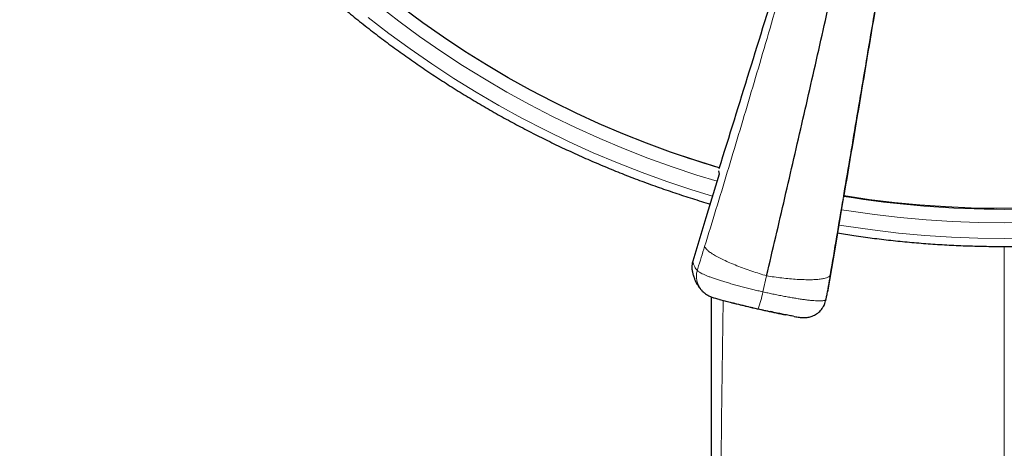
# Model space of a CAD drawing. Header units: millimetres. Extents: x 8 to 2427, y 12 to 2587.
# Tile 102 of 153: x 1050 to 1095, y 1788 to 1808. Entities that reach past the tile are written whole.
import ezdxf

# ---------------------------------------------------------------- set-up
doc = ezdxf.new("R2010")
doc.units = ezdxf.units.MM

msp = doc.modelspace()

# ---------------------------------------------------------------- linework, layer by layer
at = {"color": 7, "linetype": 'Continuous', "lineweight": 30}
for p, q in [((1082.254, 1800.816), (1082.282, 1800.654)), ((1087.993, 1799.52), (1087.965, 1799.367))]:
    msp.add_line(p, q, dxfattribs=at)
at = {"color": 252, "linetype": 'Continuous', "lineweight": 0}
for p, q in [((1095.404, 1797.329), (1095.404, 1697.963)), ((1084.287, 1795.241), (1084.465, 1795.978)), ((1084.297, 1795.239), (1084.465, 1795.978)), ((1084.29, 1795.231), (1084.287, 1795.241)), ((1084.29, 1795.231), (1084.297, 1795.239)), ((1087.181, 1794.828), (1087.2, 1794.897))]:
    msp.add_line(p, q, dxfattribs=at)
at = {"color": 252, "linetype": 'Continuous', "lineweight": 0, "flags": 128}
for points in [[(1082.183, 1800.33), (1081.256, 1800.615), (1080.121, 1800.993), (1078.996, 1801.4), (1077.883, 1801.836), (1076.782, 1802.301), (1075.693, 1802.794), (1074.618, 1803.314), (1073.557, 1803.862), (1072.512, 1804.437), (1071.481, 1805.038), (1070.468, 1805.666), (1069.471, 1806.32), (1068.492, 1806.999), (1067.532, 1807.703), (1066.591, 1808.431)], [(1066.124, 1807.876), (1067.081, 1807.136), (1068.057, 1806.42), (1069.051, 1805.73), (1070.064, 1805.066), (1071.094, 1804.428), (1072.141, 1803.817), (1073.204, 1803.232), (1074.282, 1802.676), (1075.374, 1802.147), (1076.48, 1801.646), (1077.599, 1801.174), (1078.731, 1800.731), (1079.873, 1800.318), (1081.027, 1799.933), (1081.974, 1799.642)], [(1096.603, 1798.431), (1095.404, 1798.415), (1094.206, 1798.431), (1093.008, 1798.477), (1091.812, 1798.554), (1090.618, 1798.662), (1089.428, 1798.8), (1088.242, 1798.969), (1087.907, 1799.022)], [(1087.787, 1798.314), (1088.126, 1798.26), (1089.331, 1798.089), (1090.541, 1797.948), (1091.754, 1797.839), (1092.969, 1797.76), (1094.186, 1797.714), (1095.404, 1797.698), (1096.622, 1797.714)]]:
    msp.add_lwpolyline(points, dxfattribs=at)
at = {"color": 7, "linetype": 'Continuous', "lineweight": 30, "flags": 128}
for points in [[(1082.278, 1800.953), (1081.154, 1801.301), (1080.04, 1801.677), (1078.937, 1802.082), (1077.844, 1802.515), (1076.764, 1802.976), (1075.696, 1803.465), (1074.642, 1803.981), (1073.602, 1804.524), (1072.577, 1805.093), (1071.567, 1805.689), (1070.573, 1806.31), (1069.597, 1806.957), (1068.637, 1807.629), (1067.697, 1808.324)], [(1082.282, 1800.654), (1081.673, 1798.649), (1081.066, 1796.651)], [(1096.228, 1799.089), (1095.05, 1799.079), (1093.872, 1799.099), (1092.695, 1799.15), (1091.52, 1799.23), (1090.347, 1799.341), (1089.178, 1799.482), (1088.012, 1799.653)], [(1087.965, 1799.367), (1087.617, 1797.301), (1087.27, 1795.245)]]:
    msp.add_lwpolyline(points, dxfattribs=at)
at = {"color": 252, "linetype": 'Continuous', "lineweight": 0}
for centre, radius, start, end in [((1095.727, 1844.045), 45.011, 269.5887, 349.589), ((1095.345, 1844.864), 45.821, 248.7342, 253.4253), ((1095.403, 1845.113), 46.077, 260.7695, 270.0009), ((1079.758, 1796.09), 4.613, 339.3034, 349.2763)]:
    msp.add_arc(centre, radius, start, end, dxfattribs=at)
at = {"color": 7, "linetype": 'Continuous', "lineweight": 30}
for points, knots in [([(1050.09, 1831.253), (1050.097, 1831.228), (1050.177, 1830.931), (1050.346, 1830.366), (1050.596, 1829.558), (1050.863, 1828.755), (1051.145, 1827.957), (1051.441, 1827.164), (1051.753, 1826.377), (1052.078, 1825.595), (1052.419, 1824.82), (1052.774, 1824.05), (1053.143, 1823.287), (1053.526, 1822.531), (1053.923, 1821.782), (1054.335, 1821.04), (1054.76, 1820.306), (1055.198, 1819.579), (1055.65, 1818.86), (1056.116, 1818.15), (1056.594, 1817.448), (1057.086, 1816.755), (1057.59, 1816.071), (1058.107, 1815.396), (1058.637, 1814.73), (1059.179, 1814.074), (1059.733, 1813.428), (1060.299, 1812.792), (1060.876, 1812.166), (1061.466, 1811.551), (1062.066, 1810.946), (1062.678, 1810.353), (1063.301, 1809.77), (1063.935, 1809.199), (1064.579, 1808.639), (1065.233, 1808.091), (1065.898, 1807.554), (1066.572, 1807.03), (1067.256, 1806.518), (1067.95, 1806.018), (1068.653, 1805.531), (1069.365, 1805.057), (1070.085, 1804.595), (1070.814, 1804.146), (1071.551, 1803.711), (1072.296, 1803.289), (1073.049, 1802.88), (1073.81, 1802.485), (1074.577, 1802.104), (1075.352, 1801.737), (1076.133, 1801.383), (1076.921, 1801.044), (1077.715, 1800.719), (1078.515, 1800.408), (1079.321, 1800.112), (1080.132, 1799.83), (1080.948, 1799.564), (1081.527, 1799.383), (1081.834, 1799.294), (1081.866, 1799.285)], [0, 0, 0, 0, 0.001659, 0.01977, 0.037881, 0.055992, 0.074103, 0.092215, 0.110326, 0.128437, 0.146549, 0.16466, 0.182772, 0.200884, 0.218995, 0.237107, 0.255219, 0.273331, 0.291443, 0.309555, 0.327668, 0.34578, 0.363893, 0.382005, 0.400118, 0.418231, 0.436343, 0.454456, 0.472569, 0.490683, 0.508796, 0.526909, 0.545023, 0.563136, 0.58125, 0.599363, 0.617477, 0.635591, 0.653705, 0.671819, 0.689933, 0.708048, 0.726162, 0.744276, 0.762391, 0.780505, 0.79862, 0.816735, 0.83485, 0.852965, 0.87108, 0.889195, 0.90731, 0.925425, 0.94354, 0.961656, 0.979771, 0.997886, 1, 1, 1, 1]), ([(1087.726, 1797.949), (1087.976, 1797.909), (1088.51, 1797.824), (1089.33, 1797.713), (1090.184, 1797.611), (1091.04, 1797.525), (1091.897, 1797.454), (1092.756, 1797.399), (1093.615, 1797.359), (1094.475, 1797.335), (1095.335, 1797.326), (1096.195, 1797.332), (1097.055, 1797.354), (1097.915, 1797.391), (1098.774, 1797.444), (1099.631, 1797.513), (1100.487, 1797.596), (1101.342, 1797.695), (1102.194, 1797.81), (1103.044, 1797.939), (1103.892, 1798.084), (1104.736, 1798.244), (1105.578, 1798.42), (1106.416, 1798.61), (1107.251, 1798.816), (1108.081, 1799.036), (1108.907, 1799.271), (1109.729, 1799.521), (1110.546, 1799.786), (1111.358, 1800.066), (1112.164, 1800.36), (1112.965, 1800.668), (1113.76, 1800.991), (1114.549, 1801.328), (1115.332, 1801.679), (1116.107, 1802.044), (1116.876, 1802.423), (1117.638, 1802.816), (1118.392, 1803.223), (1119.138, 1803.643), (1119.877, 1804.076), (1120.607, 1804.522), (1121.329, 1804.982), (1122.042, 1805.454), (1122.746, 1805.939), (1123.442, 1806.437), (1124.127, 1806.947), (1124.803, 1807.47), (1125.469, 1808.004), (1126.126, 1808.55), (1126.771, 1809.108), (1127.407, 1809.678), (1128.031, 1810.259), (1128.645, 1810.851), (1129.247, 1811.454), (1129.839, 1812.067), (1130.418, 1812.691), (1130.986, 1813.326), (1131.542, 1813.97), (1132.086, 1814.625), (1132.617, 1815.289), (1133.137, 1815.962), (1133.643, 1816.645), (1134.137, 1817.337), (1134.617, 1818.038), (1135.085, 1818.747), (1135.539, 1819.464), (1135.98, 1820.189), (1136.407, 1820.922), (1136.82, 1821.663), (1137.22, 1822.411), (1137.605, 1823.166), (1137.977, 1823.928), (1138.334, 1824.696), (1138.677, 1825.471), (1139.005, 1826.252), (1139.318, 1827.038), (1139.617, 1827.83), (1139.901, 1828.628), (1140.171, 1829.43), (1140.424, 1830.237), (1140.606, 1830.844), (1140.698, 1831.183), (1140.716, 1831.25)], [0, 0, 0, 0, 0.011054, 0.023535, 0.036015, 0.048496, 0.060976, 0.073457, 0.085937, 0.098418, 0.110898, 0.123379, 0.135859, 0.14834, 0.160821, 0.173301, 0.185782, 0.198262, 0.210743, 0.223223, 0.235704, 0.248184, 0.260665, 0.273145, 0.285626, 0.298106, 0.310586, 0.323067, 0.335547, 0.348027, 0.360508, 0.372988, 0.385468, 0.397948, 0.410428, 0.422908, 0.435388, 0.447868, 0.460348, 0.472828, 0.485308, 0.497787, 0.510267, 0.522747, 0.535226, 0.547706, 0.560185, 0.572665, 0.585144, 0.597623, 0.610103, 0.622582, 0.635061, 0.64754, 0.660019, 0.672498, 0.684976, 0.697455, 0.709934, 0.722413, 0.734891, 0.74737, 0.759848, 0.772326, 0.784805, 0.797283, 0.809761, 0.822239, 0.834717, 0.847195, 0.859673, 0.872151, 0.884629, 0.897106, 0.909584, 0.922062, 0.934539, 0.947017, 0.959494, 0.971972, 0.984449, 0.996926, 1, 1, 1, 1]), ([(1084.465, 1795.978), (1084.605, 1796.575), (1084.885, 1797.768), (1085.304, 1799.569), (1085.722, 1801.377), (1086.138, 1803.19), (1086.553, 1805.006), (1086.966, 1806.823), (1087.364, 1808.588), (1087.747, 1810.3), (1088.117, 1811.959), (1088.484, 1813.615), (1088.848, 1815.267), (1089.209, 1816.912), (1089.445, 1818.001), (1089.564, 1818.545)], [0, 0, 0, 0, 0.080062, 0.160166, 0.240259, 0.32034, 0.40043, 0.480459, 0.560377, 0.633581, 0.706792, 0.780071, 0.853439, 0.926789, 1, 1, 1, 1]), ([(1087.353, 1817.299), (1086.974, 1816.073), (1086.216, 1813.622), (1084.986, 1809.653), (1083.67, 1805.41), (1082.733, 1802.396), (1082.267, 1800.899)], [0, 0, 0, 0, 0.223519, 0.447046, 0.72523, 1, 1, 1, 1]), ([(1090.843, 1816.508), (1090.632, 1815.244), (1090.209, 1812.717), (1089.523, 1808.625), (1088.788, 1804.245), (1088.265, 1801.133), (1088.004, 1799.585)], [0, 0, 0, 0, 0.223343, 0.446693, 0.724658, 1, 1, 1, 1]), ([(1081.066, 1796.651), (1081.052, 1796.597), (1081.025, 1796.49), (1081.022, 1796.324), (1081.033, 1796.205), (1081.053, 1796.144), (1081.055, 1796.136)], [0, 0, 0, 0, 0.317151, 0.634301, 0.951463, 1, 1, 1, 1]), ([(1081.055, 1796.136), (1081.061, 1796.11), (1081.08, 1796.03), (1081.121, 1795.904), (1081.178, 1795.761), (1081.24, 1795.634), (1081.308, 1795.519), (1081.382, 1795.413), (1081.466, 1795.316), (1081.536, 1795.243), (1081.584, 1795.206), (1081.596, 1795.196)], [0, 0, 0, 0, 0.080578, 0.255693, 0.40653, 0.539308, 0.658637, 0.76795, 0.869859, 0.96639, 1, 1, 1, 1]), ([(1081.653, 1795.155), (1081.641, 1795.161), (1081.62, 1795.173), (1081.604, 1795.19), (1081.597, 1795.197)], [0, 0, 0, 0, 0.575061, 1, 1, 1, 1]), ([(1081.652, 1795.152), (1081.653, 1795.151), (1081.686, 1795.126), (1081.753, 1795.086), (1081.839, 1795.042), (1081.918, 1795.009), (1081.986, 1794.983), (1082.064, 1794.957), (1082.156, 1794.928), (1082.234, 1794.906), (1082.279, 1794.893), (1082.285, 1794.892)], [0, 0, 0, 0, 0.006337, 0.143132, 0.266363, 0.381345, 0.505022, 0.627018, 0.808635, 0.975605, 1, 1, 1, 1]), ([(1081.909, 1795.013), (1081.909, 1794.603), (1081.909, 1793.633), (1081.909, 1792.124), (1081.909, 1790.533), (1081.908, 1789.028), (1081.908, 1787.605), (1081.908, 1786.234), (1081.908, 1784.914), (1081.908, 1783.646), (1081.908, 1782.429), (1081.908, 1781.264), (1081.908, 1780.15), (1081.908, 1779.088), (1081.908, 1778.083), (1081.908, 1777.134), (1081.908, 1776.241), (1081.908, 1775.397), (1081.908, 1774.16), (1081.908, 1772.499), (1081.908, 1770.386), (1081.908, 1768.232), (1081.907, 1766.039), (1081.907, 1763.807), (1081.907, 1761.378), (1081.907, 1758.752), (1081.907, 1755.925), (1081.907, 1753.051), (1081.907, 1750.133), (1081.907, 1747.733), (1081.907, 1745.865), (1081.908, 1744.556), (1081.908, 1743.275), (1081.908, 1742.044), (1081.908, 1740.873), (1081.908, 1739.762), (1081.908, 1738.71), (1081.908, 1737.711), (1081.908, 1736.755), (1081.907, 1735.843), (1081.907, 1734.973), (1081.907, 1734.127), (1081.907, 1733.261), (1081.907, 1732.344), (1081.907, 1731.371), (1081.907, 1730.33), (1081.907, 1729.219), (1081.907, 1728.035), (1081.907, 1726.802), (1081.906, 1725.52), (1081.906, 1724.061), (1081.906, 1722.433), (1081.906, 1720.647), (1081.906, 1718.845), (1081.906, 1717.032), (1081.906, 1715.209), (1081.906, 1713.375), (1081.906, 1711.328), (1081.906, 1709.066), (1081.906, 1706.599), (1081.906, 1704.152), (1081.906, 1701.75), (1081.906, 1699.406), (1081.906, 1697.652), (1081.906, 1696.471), (1081.906, 1695.846), (1081.906, 1695.225), (1081.905, 1694.61), (1081.905, 1694.011), (1081.905, 1693.41), (1081.905, 1692.821), (1081.905, 1692.251), (1081.905, 1691.734), (1081.905, 1691.348), (1081.905, 1691.077), (1081.905, 1690.907), (1081.905, 1690.747), (1081.905, 1690.596), (1081.905, 1690.441), (1081.905, 1690.249), (1081.905, 1689.992), (1081.905, 1689.659), (1081.905, 1689.257), (1081.905, 1688.814), (1081.905, 1688.339), (1081.905, 1687.836), (1081.905, 1687.283), (1081.905, 1686.681), (1081.905, 1686.03), (1081.905, 1685.283), (1081.905, 1684.435), (1081.905, 1683.478), (1081.905, 1682.694), (1081.905, 1682.229), (1081.905, 1682.106)], [0, 0, 0, 0, 0.010906, 0.025764, 0.040109, 0.053165, 0.065765, 0.077909, 0.089597, 0.10083, 0.111606, 0.121927, 0.131792, 0.141201, 0.150155, 0.158505, 0.166416, 0.173887, 0.180918, 0.199292, 0.21801, 0.237081, 0.256504, 0.276279, 0.296408, 0.321024, 0.346073, 0.371522, 0.397366, 0.423601, 0.435268, 0.44699, 0.458379, 0.469287, 0.479714, 0.489489, 0.498802, 0.507653, 0.516042, 0.524208, 0.531883, 0.539165, 0.546676, 0.554914, 0.563529, 0.572522, 0.582576, 0.593063, 0.603983, 0.615336, 0.627121, 0.642751, 0.658618, 0.674578, 0.690633, 0.706782, 0.723025, 0.739362, 0.761165, 0.783134, 0.804918, 0.826193, 0.846958, 0.867213, 0.872793, 0.878333, 0.883833, 0.889293, 0.894671, 0.899738, 0.905268, 0.91032, 0.914895, 0.918991, 0.920585, 0.922092, 0.923514, 0.92485, 0.926106, 0.927617, 0.929961, 0.932915, 0.936477, 0.940648, 0.944665, 0.949119, 0.954011, 0.95934, 0.965106, 0.971309, 0.979179, 0.987654, 0.996732, 1, 1, 1, 1]), ([(1087.185, 1794.827), (1087.186, 1794.828), (1087.19, 1794.844), (1087.198, 1794.88), (1087.211, 1794.941), (1087.227, 1795.022), (1087.245, 1795.114), (1087.258, 1795.182), (1087.266, 1795.225), (1087.267, 1795.226)], [0, 0, 0, 0, 0.0098, 0.138083, 0.381398, 0.586925, 0.784466, 0.993503, 1, 1, 1, 1]), ([(1082.3, 1794.888), (1082.303, 1794.887), (1082.335, 1794.877), (1082.416, 1794.856), (1082.568, 1794.816), (1082.746, 1794.771), (1082.94, 1794.724), (1083.128, 1794.678), (1083.275, 1794.644), (1083.365, 1794.623)], [0, 0, 0, 0, 0.016204, 0.147209, 0.279192, 0.531621, 0.661285, 0.791971, 1, 1, 1, 1]), ([(1082.837, 1794.749), (1083.055, 1794.694), (1083.562, 1794.567), (1084.362, 1794.386), (1084.969, 1794.255), (1085.288, 1794.193), (1085.314, 1794.188)], [0, 0, 0, 0, 0.266004, 0.617112, 0.968243, 1, 1, 1, 1]), ([(1085.726, 1794.109), (1085.734, 1794.107), (1085.783, 1794.098), (1085.863, 1794.085), (1085.958, 1794.072), (1086.04, 1794.062), (1086.104, 1794.058), (1086.161, 1794.056), (1086.218, 1794.056), (1086.288, 1794.06), (1086.372, 1794.071), (1086.466, 1794.091), (1086.567, 1794.124), (1086.67, 1794.17), (1086.77, 1794.229), (1086.864, 1794.301), (1086.95, 1794.382), (1086.998, 1794.444), (1087.022, 1794.475)], [0, 0, 0, 0, 0.022635, 0.129588, 0.245259, 0.328321, 0.3993, 0.43761, 0.477759, 0.523652, 0.575189, 0.63029, 0.688911, 0.749881, 0.812161, 0.875134, 0.938455, 1, 1, 1, 1]), ([(1087.019, 1794.477), (1087.032, 1794.494), (1087.088, 1794.563), (1087.145, 1794.682), (1087.171, 1794.787), (1087.181, 1794.828)], [0, 0, 0, 0, 0.1681972, 0.6758555, 1, 1, 1, 1]), ([(1085.711, 1794.111), (1085.697, 1794.114), (1085.651, 1794.122), (1085.527, 1794.145), (1085.363, 1794.178), (1085.179, 1794.216), (1084.985, 1794.257), (1084.804, 1794.297), (1084.669, 1794.326), (1084.641, 1794.332)], [0, 0, 0, 0, 0.060634, 0.190652, 0.439323, 0.567056, 0.695796, 0.938032, 1, 1, 1, 1])]:
    msp.add_open_spline(points, degree=3, knots=knots, dxfattribs=at)
at = {"color": 252, "linetype": 'Continuous', "lineweight": 0}
for points, knots in [([(1087.407, 1817.239), (1087.234, 1816.611), (1086.89, 1815.358), (1086.364, 1813.474), (1085.833, 1811.592), (1085.298, 1809.715), (1084.758, 1807.843), (1084.224, 1806.012), (1083.697, 1804.223), (1083.178, 1802.481), (1082.658, 1800.75), (1082.136, 1799.033), (1081.788, 1797.9), (1081.614, 1797.334)], [0, 0, 0, 0, 0.094218, 0.188263, 0.281988, 0.375475, 0.468829, 0.562137, 0.650032, 0.737764, 0.825344, 0.912777, 1, 1, 1, 1]), ([(1090.833, 1816.462), (1090.725, 1815.82), (1090.509, 1814.538), (1090.184, 1812.608), (1089.859, 1810.68), (1089.534, 1808.755), (1089.211, 1806.834), (1088.894, 1804.953), (1088.584, 1803.116), (1088.282, 1801.324), (1087.982, 1799.543), (1087.685, 1797.775), (1087.488, 1796.608), (1087.39, 1796.025)], [0, 0, 0, 0, 0.094218, 0.188263, 0.281988, 0.375475, 0.468829, 0.562137, 0.650032, 0.737764, 0.825344, 0.912777, 1, 1, 1, 1]), ([(1081.613, 1797.333), (1081.508, 1796.991), (1081.395, 1796.626), (1081.282, 1796.262), (1081.275, 1796.24)], [0, 0, 0, 0, 0.937379, 1, 1, 1, 1]), ([(1081.614, 1797.333), (1081.622, 1797.31), (1081.638, 1797.262), (1081.716, 1797.174), (1081.838, 1797.073), (1082.007, 1796.961), (1082.223, 1796.838), (1082.48, 1796.709), (1082.773, 1796.577), (1083.093, 1796.444), (1083.432, 1796.316), (1083.778, 1796.194), (1084.124, 1796.08), (1084.353, 1796.012), (1084.465, 1795.978)], [0, 0, 0, 0, 0.077109, 0.157409, 0.240459, 0.325696, 0.412458, 0.500002, 0.587546, 0.674307, 0.759544, 0.842593, 0.922892, 1, 1, 1, 1]), ([(1081.275, 1796.24), (1081.253, 1796.26), (1081.211, 1796.301), (1081.155, 1796.394), (1081.106, 1796.507), (1081.079, 1796.603), (1081.066, 1796.651)], [0, 0, 0, 0, 0.249503, 0.499204, 0.749502, 1, 1, 1, 1]), ([(1081.597, 1795.197), (1081.555, 1795.234), (1081.464, 1795.314), (1081.357, 1795.471), (1081.277, 1795.652), (1081.236, 1795.847), (1081.231, 1796.046), (1081.26, 1796.175), (1081.275, 1796.24)], [0, 0, 0, 0, 0.144885, 0.315908, 0.486931, 0.657954, 0.828977, 1, 1, 1, 1]), ([(1084.287, 1795.241), (1084.287, 1795.241), (1084.211, 1795.259), (1084.058, 1795.294), (1083.824, 1795.351), (1083.585, 1795.41), (1083.343, 1795.472), (1083.104, 1795.536), (1082.872, 1795.6), (1082.651, 1795.664), (1082.442, 1795.727), (1082.243, 1795.79), (1082.06, 1795.851), (1081.894, 1795.91), (1081.746, 1795.966), (1081.615, 1796.021), (1081.504, 1796.072), (1081.414, 1796.119), (1081.345, 1796.163), (1081.297, 1796.204), (1081.28, 1796.228), (1081.275, 1796.24), (1081.275, 1796.24)], [0, 0, 0, 0, 0.000013, 0.050266, 0.10052, 0.154977, 0.20983, 0.265928, 0.322454, 0.377839, 0.433631, 0.490703, 0.548214, 0.603726, 0.659637, 0.716809, 0.774415, 0.829786, 0.885549, 0.942553, 0.999987, 1, 1, 1, 1]), ([(1087.39, 1796.024), (1087.382, 1796.004), (1087.366, 1795.964), (1087.287, 1795.911), (1087.163, 1795.866), (1086.99, 1795.831), (1086.77, 1795.808), (1086.506, 1795.797), (1086.205, 1795.799), (1085.877, 1795.814), (1085.529, 1795.84), (1085.173, 1795.878), (1084.817, 1795.923), (1084.581, 1795.96), (1084.465, 1795.978)], [0, 0, 0, 0, 0.077108, 0.157408, 0.240457, 0.325694, 0.412456, 0.5, 0.587545, 0.674306, 0.759544, 0.842593, 0.922892, 1, 1, 1, 1]), ([(1087.39, 1796.024), (1087.33, 1795.672), (1087.267, 1795.295), (1087.204, 1794.92), (1087.2, 1794.897)], [0, 0, 0, 0, 0.937379, 1, 1, 1, 1]), ([(1084.297, 1795.239), (1084.297, 1795.239), (1084.373, 1795.222), (1084.526, 1795.188), (1084.759, 1795.139), (1084.997, 1795.09), (1085.236, 1795.043), (1085.472, 1794.999), (1085.698, 1794.96), (1085.913, 1794.925), (1086.117, 1794.894), (1086.309, 1794.868), (1086.484, 1794.848), (1086.642, 1794.834), (1086.782, 1794.825), (1086.905, 1794.822), (1087.007, 1794.825), (1087.087, 1794.834), (1087.147, 1794.848), (1087.186, 1794.869), (1087.198, 1794.887), (1087.2, 1794.897), (1087.2, 1794.897)], [0, 0, 0, 0, 0.000013, 0.050112, 0.100521, 0.155184, 0.210247, 0.265928, 0.322454, 0.377839, 0.433631, 0.490703, 0.548214, 0.603726, 0.659637, 0.716809, 0.774415, 0.829786, 0.885549, 0.942553, 0.999987, 1, 1, 1, 1]), ([(1087.2, 1794.897), (1087.203, 1794.912), (1087.21, 1794.942), (1087.226, 1795.018), (1087.245, 1795.116), (1087.262, 1795.202), (1087.27, 1795.245)], [0, 0, 0, 0, 0.249503, 0.499204, 0.749502, 1, 1, 1, 1]), ([(1082.463, 1794.844), (1082.411, 1790.936), (1082.286, 1781.417), (1082.168, 1766.287), (1082.065, 1749.453), (1081.994, 1732.62), (1081.947, 1715.787), (1081.92, 1698.953), (1081.912, 1687.731), (1081.908, 1682.12)], [0, 0, 0, 0, 0.1040137, 0.2533448, 0.4026759, 0.5520069, 0.701338, 0.850669, 1, 1, 1, 1]), ([(1083.365, 1794.623), (1083.381, 1794.619), (1083.451, 1794.602), (1083.583, 1794.572), (1083.802, 1794.521), (1083.967, 1794.484), (1084.073, 1794.46)], [0, 0, 0, 0, 0.072751, 0.315547, 0.560287, 1, 1, 1, 1]), ([(1084.641, 1794.332), (1084.614, 1794.339), (1084.531, 1794.357), (1084.342, 1794.399), (1084.178, 1794.436), (1084.073, 1794.46)], [0, 0, 0, 0, 0.151224, 0.454722, 1, 1, 1, 1])]:
    msp.add_open_spline(points, degree=3, knots=knots, dxfattribs=at)

doc.saveas('drawing.dxf')
